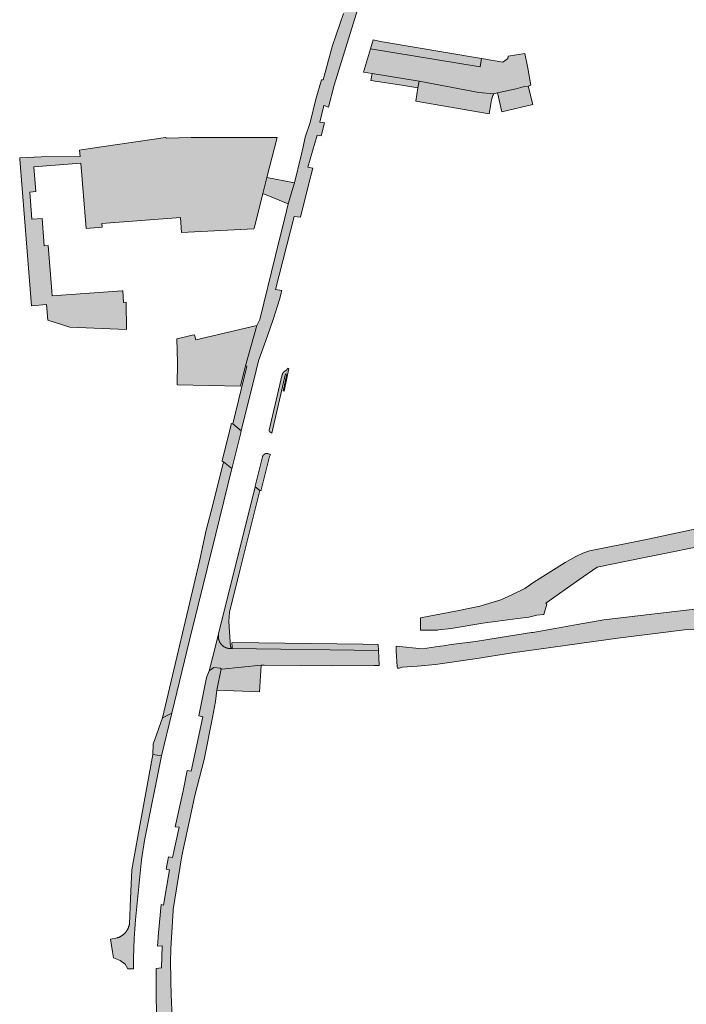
# Model space of a CAD drawing. Extents: x 97094 to 109644, y 463509 to 471969.
# Tile 82 of 256: x 103010 to 103162, y 467413 to 467638. Entities that reach past the tile are written whole.
import ezdxf

# ---------------------------------------------------------------- set-up
doc = ezdxf.new("R2010")
doc.units = 0
doc.layers.add('109 Onkruidbestrijding elementen', color=6, linetype='Continuous', lineweight=20, true_color=0xff00ff)

msp = doc.modelspace()

# ---------------------------------------------------------------- hatches: boundary and pattern name
at = {"layer": '109 Onkruidbestrijding elementen', "true_color": 0xff00ff}
for points in [[(103078.77, 467611.69), (103079.52, 467614.61), (103078.46, 467614.77), (103079.35, 467618.57), (103080.43, 467618.2), (103081.71, 467623.21), (103088.43, 467644.95), (103091.51, 467653.85), (103094.15, 467662.73), (103091.57, 467663.23), (103091.49, 467662.91), (103089.96, 467659.02), (103085.17, 467645.27), (103084.95, 467644.63), (103083.87, 467639.61), (103081.36, 467632.25), (103079.25, 467624.44), (103078.81, 467624.41), (103077.57, 467620), (103076.26, 467614.74), (103075.15, 467611.32), (103074.62, 467609.14), (103074.09, 467606.9), (103072.65, 467600.94), (103071.25, 467596.16), (103070.06, 467591.32), (103068.59, 467585.33), (103068.35, 467584.33), (103064.77, 467569.74), (103064.07, 467568.32), (103061.48, 467559.14), (103061.79, 467559.06), (103058.56, 467545.89), (103060.53, 467544.29), (103063.89, 467558.07), (103064.48, 467560.3), (103066.5, 467565.99), (103067.8, 467569.71), (103069.23, 467574.29), (103069.78, 467576.36), (103068.37, 467576.58), (103072.57, 467593.26), (103074.05, 467593.07), (103075.9, 467600.47), (103076.88, 467604.29), (103075.73, 467604.47), (103077.84, 467611.83), (103078.77, 467611.69)], [(103119.05, 467621.47), (103123.29, 467622.42), (103124.87, 467622.87), (103126.07, 467623.03), (103126.67, 467623.21), (103125.97, 467627.08), (103125.24, 467630.47), (103121.49, 467629.83), (103121.42, 467629.3), (103120.24, 467628.47), (103115.38, 467629.29), (103115.05, 467627.41), (103090.04, 467631.55), (103088.43, 467626.23), (103090.42, 467625.9), (103101.11, 467624.12), (103114.79, 467621.57), (103118.22, 467621.28), (103119.05, 467621.47)], [(103115.38, 467629.29), (103092.33, 467633.17), (103090.65, 467633.55), (103090.04, 467631.55), (103115.05, 467627.41), (103115.38, 467629.29)], [(103090.42, 467625.9), (103090.12, 467624.32), (103097.19, 467623.19), (103100.86, 467622.58), (103101.11, 467624.12), (103090.42, 467625.9)], [(103101.11, 467624.12), (103100.86, 467622.58), (103100.38, 467619.56), (103117.15, 467616.71), (103117.63, 467619.9), (103117.97, 467620.86), (103118.22, 467621.28), (103114.79, 467621.57), (103101.11, 467624.12)], [(103126.07, 467623.03), (103124.87, 467622.87), (103123.29, 467622.42), (103119.05, 467621.47), (103120, 467617.16), (103127.08, 467618.78), (103126.07, 467623.03)], [(103046.9, 467589.55), (103063.41, 467590.41), (103063.51, 467590.8), (103065.47, 467598.5), (103066.39, 467602.13), (103068.71, 467611.25), (103050.93, 467611.29), (103049.07, 467611.26), (103043.46, 467611.16), (103043.24, 467611.24), (103025.99, 467608.73), (103023.57, 467608.38), (103023.74, 467606.97), (103014.81, 467606.84), (103009.93, 467606.65), (103009.95, 467606.32), (103009.94, 467606.31), (103012.59, 467572.87), (103016.03, 467573.13), (103016.37, 467569.55), (103021.35, 467567.95), (103034.33, 467567.43), (103034.21, 467573.7), (103033.65, 467573.62), (103033.49, 467576.25), (103033.33, 467576.24), (103017.36, 467575.15), (103017.24, 467576.2), (103016.42, 467586.64), (103015.53, 467586.57), (103015.04, 467592.8), (103012.7, 467592.62), (103012.21, 467598.82), (103013.58, 467598.92), (103013.13, 467604.59), (103023.9, 467605.44), (103025.08, 467590.52), (103028.75, 467590.81), (103028.69, 467591.62), (103046.62, 467593.04), (103046.9, 467589.55)], [(103071.25, 467596.16), (103072.65, 467600.94), (103066.39, 467602.13), (103065.47, 467598.5), (103071.25, 467596.16)], [(103309.27, 467584.97), (103310.77, 467587.23), (103311.47, 467588.48), (103311.93, 467589.3), (103315.12, 467594.94), (103311.85, 467596.82), (103308.89, 467590.84), (103305.9, 467585.76), (103305.36, 467584.83), (103304.54, 467583.62), (103302.6, 467580.77), (103300.35, 467577.46), (103295.68, 467570.66), (103291.58, 467565.58), (103287.71, 467561.61), (103287.65, 467561.55), (103284.51, 467559.14), (103284.26, 467558.94), (103278.94, 467555.2), (103273.33, 467551.8), (103268.82, 467549.59), (103261.86, 467546.3), (103261.41, 467546.13), (103254.18, 467543.45), (103241.44, 467539.5), (103233.85, 467537.22), (103224.08, 467534.58), (103213.18, 467532.27), (103203.38, 467530.22), (103182.15, 467525.71), (103152.71, 467519.4), (103140.01, 467516.87), (103138.49, 467516.37), (103136.88, 467515.62), (103134.49, 467514.21), (103127.32, 467509.72), (103125.26, 467508.29), (103122.31, 467506.83), (103119.78, 467505.69), (103114.97, 467504.26), (103109.8, 467503.2), (103101.43, 467501.62), (103101.43, 467498.81), (103101.48, 467498.79), (103104.35, 467498.77), (103105.03, 467498.76), (103105.35, 467498.8), (103105.67, 467498.84), (103108.45, 467499.19), (103115.72, 467500.42), (103123.69, 467501.44), (103126.15, 467501.78), (103126.48, 467501.85), (103128.01, 467502.23), (103129.6, 467502.35), (103130.31, 467504.76), (103130.03, 467504.95), (103137.59, 467510.25), (103141.82, 467513.2), (103152.57, 467515.39), (103169.3, 467518.76), (103177.99, 467520.61), (103179.94, 467521.03), (103187.64, 467522.64), (103201.76, 467525.66), (103212.41, 467527.97), (103219.37, 467529.41), (103226.21, 467531.02), (103238.88, 467534.52), (103250.2, 467537.69), (103264.37, 467541.7), (103264.17, 467541.99), (103263.49, 467543.11), (103265.96, 467544.38), (103267.72, 467545.25), (103274.74, 467548.72), (103277.75, 467550.48), (103279.11, 467551.27), (103279.36, 467551.46), (103280.6, 467552.33), (103281.4, 467552.89), (103286.49, 467556.46), (103291.68, 467560.93), (103297.48, 467567.52), (103300.7, 467571.95), (103301.79, 467573.59), (103303.62, 467576.41), (103309.27, 467584.97)], [(103060.34, 467554.48), (103061.48, 467559.14), (103064.07, 467568.32), (103050.14, 467565.06), (103049.87, 467566.24), (103049.32, 467566.12), (103047.76, 467565.75), (103045.84, 467565.3), (103045.96, 467559.89), (103045.87, 467554.81), (103060.34, 467554.48)], [(103067.48, 467543.78), (103070.65, 467557.32), (103070.96, 467557.24), (103070.07, 467553.44), (103070.32, 467553.39), (103071.41, 467558.53), (103071.05, 467558.62), (103071.01, 467558.46), (103071.01, 467558.45), (103071.01, 467558.44), (103071, 467558.43), (103071, 467558.42), (103071, 467558.41), (103070.99, 467558.4), (103070.99, 467558.39), (103070.99, 467558.38), (103070.98, 467558.37), (103070.98, 467558.36), (103070.97, 467558.35), (103070.97, 467558.34), (103070.97, 467558.33), (103070.96, 467558.32), (103070.96, 467558.31), (103070.95, 467558.3), (103070.95, 467558.29), (103070.94, 467558.28), (103070.93, 467558.27), (103070.93, 467558.26), (103070.92, 467558.26), (103070.92, 467558.25), (103070.91, 467558.24), (103070.91, 467558.23), (103070.9, 467558.22), (103070.89, 467558.21), (103070.89, 467558.2), (103070.88, 467558.19), (103070.87, 467558.19), (103070.86, 467558.18), (103070.86, 467558.17), (103070.85, 467558.16), (103070.84, 467558.16), (103070.83, 467558.15), (103070.83, 467558.14), (103070.82, 467558.13), (103070.81, 467558.13), (103070.8, 467558.12), (103070.79, 467558.11), (103070.79, 467558.11), (103070.78, 467558.1), (103070.77, 467558.09), (103070.76, 467558.09), (103070.75, 467558.08), (103070.74, 467558.07), (103070.73, 467558.07), (103070.33, 467557.82), (103070.32, 467557.81), (103070.3, 467557.8), (103070.29, 467557.79), (103070.27, 467557.78), (103070.26, 467557.77), (103070.25, 467557.75), (103070.23, 467557.74), (103070.22, 467557.73), (103070.21, 467557.72), (103070.19, 467557.7), (103070.18, 467557.69), (103070.17, 467557.68), (103070.16, 467557.66), (103070.15, 467557.65), (103070.13, 467557.64), (103070.12, 467557.62), (103070.11, 467557.61), (103070.1, 467557.59), (103070.09, 467557.58), (103070.08, 467557.57), (103070.07, 467557.55), (103070.06, 467557.54), (103070.05, 467557.52), (103070.04, 467557.5), (103070.03, 467557.49), (103070.02, 467557.47), (103070.01, 467557.46), (103070, 467557.44), (103070, 467557.43), (103069.99, 467557.41), (103069.98, 467557.39), (103069.97, 467557.38), (103069.97, 467557.36), (103069.96, 467557.34), (103069.95, 467557.33), (103069.95, 467557.31), (103069.94, 467557.29), (103069.94, 467557.28), (103069.93, 467557.26), (103069.92, 467557.24), (103069.92, 467557.22), (103069.92, 467557.21), (103069.91, 467557.19), (103069.91, 467557.17), (103069.9, 467557.15), (103066.89, 467544.49), (103066.89, 467544.48), (103066.89, 467544.48), (103066.89, 467544.47), (103066.89, 467544.46), (103066.89, 467544.46), (103066.89, 467544.45), (103066.89, 467544.44), (103066.89, 467544.43), (103066.89, 467544.43), (103066.89, 467544.42), (103066.89, 467544.41), (103066.89, 467544.41), (103066.89, 467544.4), (103066.89, 467544.39), (103066.89, 467544.39), (103066.89, 467544.38), (103066.89, 467544.37), (103066.89, 467544.37), (103066.9, 467544.36), (103066.9, 467544.35), (103066.9, 467544.35), (103066.9, 467544.34), (103066.9, 467544.33), (103066.9, 467544.32), (103066.9, 467544.32), (103066.91, 467544.31), (103066.91, 467544.3), (103066.91, 467544.3), (103066.91, 467544.29), (103066.92, 467544.29), (103066.92, 467544.28), (103066.92, 467544.27), (103066.92, 467544.27), (103066.93, 467544.26), (103066.93, 467544.25), (103066.93, 467544.25), (103066.94, 467544.24), (103066.94, 467544.23), (103066.94, 467544.23), (103066.95, 467544.22), (103066.95, 467544.22), (103066.95, 467544.21), (103066.96, 467544.2), (103066.96, 467544.2), (103066.96, 467544.19), (103066.97, 467544.19), (103066.97, 467544.18), (103066.98, 467544.18), (103066.98, 467544.17), (103066.98, 467544.17), (103066.99, 467544.16), (103066.99, 467544.16), (103067, 467544.15), (103067, 467544.15), (103067.01, 467544.14), (103067.01, 467544.14), (103067.02, 467544.13), (103067.02, 467544.13), (103067.03, 467544.12), (103067.03, 467544.12), (103067.04, 467544.11), (103067.04, 467544.11), (103067.05, 467544.1), (103067.06, 467544.1), (103067.06, 467544.09), (103067.07, 467544.09), (103067.07, 467544.09), (103067.48, 467543.78)], [(103060.53, 467544.29), (103058.56, 467545.89), (103058.25, 467545.97), (103058.18, 467545.67), (103056.18, 467537.5), (103056.14, 467537.31), (103056.45, 467537.24), (103058.4, 467535.7), (103058.46, 467535.94), (103059.82, 467541.39), (103060.42, 467543.82), (103060.44, 467543.94), (103060.53, 467544.29)], [(103054.02, 467527.38), (103052.5, 467521.63), (103050.97, 467514.56), (103042.54, 467478.79), (103044.65, 467479.83), (103048.73, 467496.47), (103054.69, 467520.81), (103058.4, 467535.7), (103056.45, 467537.24), (103054.02, 467527.38)], [(103067.01, 467538.61), (103067.21, 467538.87), (103066.77, 467539.02), (103066.75, 467539.03), (103066.74, 467539.03), (103066.72, 467539.04), (103066.71, 467539.05), (103066.69, 467539.05), (103066.67, 467539.06), (103066.66, 467539.06), (103066.64, 467539.07), (103066.63, 467539.08), (103066.61, 467539.08), (103066.59, 467539.08), (103066.58, 467539.09), (103066.56, 467539.09), (103066.55, 467539.1), (103066.53, 467539.1), (103066.51, 467539.1), (103066.5, 467539.11), (103066.48, 467539.11), (103066.46, 467539.11), (103066.45, 467539.11), (103066.43, 467539.12), (103066.41, 467539.12), (103066.39, 467539.12), (103066.38, 467539.12), (103066.36, 467539.12), (103066.34, 467539.12), (103066.33, 467539.12), (103066.31, 467539.12), (103066.29, 467539.12), (103066.28, 467539.12), (103066.26, 467539.12), (103066.24, 467539.12), (103066.23, 467539.12), (103066.21, 467539.11), (103066.19, 467539.11), (103066.18, 467539.11), (103066.16, 467539.11), (103066.14, 467539.1), (103066.13, 467539.1), (103066.11, 467539.1), (103066.09, 467539.09), (103066.08, 467539.09), (103066.06, 467539.09), (103066.04, 467539.08), (103066.03, 467539.08), (103066.01, 467539.07), (103066, 467539.07), (103065.98, 467539.06), (103065.96, 467539.05), (103065.95, 467539.05), (103065.93, 467539.04), (103065.92, 467539.03), (103065.9, 467539.03), (103065.89, 467539.02), (103065.87, 467539.01), (103065.86, 467539.01), (103065.84, 467539), (103065.83, 467538.99), (103065.81, 467538.98), (103065.8, 467538.97), (103065.79, 467538.96), (103065.77, 467538.95), (103065.76, 467538.94), (103065.74, 467538.94), (103065.73, 467538.93), (103065.72, 467538.92), (103065.7, 467538.91), (103065.69, 467538.89), (103065.68, 467538.88), (103065.66, 467538.87), (103065.65, 467538.86), (103065.64, 467538.85), (103065.63, 467538.84), (103065.62, 467538.83), (103065.6, 467538.82), (103065.59, 467538.8), (103065.58, 467538.79), (103065.57, 467538.78), (103065.56, 467538.77), (103065.55, 467538.75), (103065.54, 467538.74), (103065.53, 467538.73), (103065.52, 467538.71), (103065.51, 467538.7), (103065.5, 467538.69), (103065.49, 467538.67), (103065.48, 467538.66), (103065.47, 467538.64), (103065.46, 467538.63), (103065.45, 467538.61), (103065.44, 467538.6), (103065.44, 467538.59), (103065.43, 467538.57), (103065.42, 467538.56), (103065.41, 467538.54), (103065.41, 467538.52), (103065.4, 467538.51), (103065.39, 467538.49), (103065.39, 467538.48), (103065.38, 467538.46), (103065.38, 467538.45), (103065.37, 467538.43), (103065.37, 467538.42), (103065.36, 467538.4), (103065.36, 467538.38), (103065.35, 467538.37), (103065.35, 467538.35), (103065.34, 467538.33), (103063.7, 467531.7), (103063.67, 467531.55), (103064.74, 467530.71), (103065.05, 467530.64), (103065.1, 467530.85), (103066.97, 467538.43), (103067.01, 467538.61)], [(103058.41, 467494.62), (103058.41, 467494.88), (103058.09, 467494.89), (103057.68, 467500.74), (103057.82, 467502.87), (103060.27, 467512.74), (103064.74, 467530.71), (103063.67, 467531.55), (103055.35, 467497.93), (103055.34, 467497.89), (103055.34, 467497.84), (103055.33, 467497.8), (103055.32, 467497.75), (103055.31, 467497.71), (103055.31, 467497.66), (103055.3, 467497.62), (103055.3, 467497.57), (103055.3, 467497.52), (103055.29, 467497.48), (103055.29, 467497.43), (103055.29, 467497.39), (103055.29, 467497.34), (103055.29, 467497.3), (103055.29, 467497.25), (103055.29, 467497.21), (103055.3, 467497.16), (103055.3, 467497.12), (103055.3, 467497.07), (103055.31, 467497.03), (103055.31, 467496.98), (103055.32, 467496.93), (103055.33, 467496.89), (103055.33, 467496.84), (103055.34, 467496.8), (103055.35, 467496.76), (103055.36, 467496.71), (103055.37, 467496.67), (103055.38, 467496.62), (103055.4, 467496.58), (103055.41, 467496.54), (103055.42, 467496.49), (103055.44, 467496.45), (103055.45, 467496.41), (103055.47, 467496.36), (103055.48, 467496.32), (103055.5, 467496.28), (103055.52, 467496.24), (103055.54, 467496.2), (103055.56, 467496.15), (103055.58, 467496.11), (103055.6, 467496.07), (103055.62, 467496.03), (103055.64, 467495.99), (103055.66, 467495.95), (103055.69, 467495.91), (103055.71, 467495.88), (103055.74, 467495.84), (103055.76, 467495.8), (103055.79, 467495.76), (103055.81, 467495.72), (103055.84, 467495.69), (103055.87, 467495.65), (103055.9, 467495.62), (103055.93, 467495.58), (103055.96, 467495.55), (103055.99, 467495.51), (103056.02, 467495.48), (103056.05, 467495.45), (103056.08, 467495.41), (103056.11, 467495.38), (103056.14, 467495.35), (103056.18, 467495.32), (103056.21, 467495.29), (103056.25, 467495.26), (103056.28, 467495.23), (103056.32, 467495.2), (103056.35, 467495.17), (103056.39, 467495.14), (103056.42, 467495.12), (103056.46, 467495.09), (103056.5, 467495.06), (103056.54, 467495.04), (103056.58, 467495.02), (103056.61, 467494.99), (103056.65, 467494.97), (103056.69, 467494.95), (103056.73, 467494.92), (103056.77, 467494.9), (103056.81, 467494.88), (103056.85, 467494.86), (103056.9, 467494.84), (103056.94, 467494.82), (103056.98, 467494.81), (103057.02, 467494.79), (103057.06, 467494.77), (103057.11, 467494.76), (103057.15, 467494.74), (103057.19, 467494.73), (103057.24, 467494.71), (103057.28, 467494.7), (103057.32, 467494.69), (103057.37, 467494.68), (103057.41, 467494.67), (103057.46, 467494.66), (103057.5, 467494.65), (103057.55, 467494.64), (103057.59, 467494.63), (103057.64, 467494.63), (103057.68, 467494.62), (103057.73, 467494.61), (103057.77, 467494.61), (103057.82, 467494.61), (103057.86, 467494.6), (103057.91, 467494.6), (103057.95, 467494.6), (103058, 467494.6), (103058.04, 467494.6), (103058.09, 467494.6), (103058.14, 467494.6), (103058.18, 467494.6), (103058.23, 467494.6), (103058.27, 467494.61), (103058.32, 467494.61), (103058.36, 467494.62), (103058.41, 467494.62)], [(103182.61, 467470.63), (103183.31, 467468.44), (103183.32, 467468.23), (103186.32, 467468.35), (103185.96, 467473.85), (103184.15, 467490.83), (103184.02, 467492.06), (103183.62, 467494.83), (103182.74, 467500.96), (103175.87, 467504.87), (103166.09, 467503.79), (103152.95, 467502.3), (103143.3, 467501.11), (103137.26, 467500.09), (103132.22, 467499.17), (103127.12, 467498.28), (103126.79, 467498.22), (103121.55, 467497.39), (103116.79, 467496.65), (103113.99, 467496.22), (103108.43, 467495.49), (103106.69, 467495.24), (103106.04, 467495.14), (103105.69, 467495.09), (103104.85, 467494.97), (103101.92, 467494.54), (103095.86, 467495.13), (103095.92, 467494.01), (103096.13, 467490.53), (103096.21, 467490.12), (103096.57, 467490.08), (103097.28, 467490.32), (103100.79, 467490.6), (103104.84, 467490.93), (103113.88, 467492.26), (103122.43, 467493.62), (103146.5, 467496.98), (103161.74, 467498.89), (103166.36, 467499.03), (103169.73, 467499.55), (103173.8, 467499.75), (103176.68, 467498.9), (103179.55, 467495.48), (103180.27, 467491.17), (103181.41, 467479.66), (103181.47, 467479.67), (103182.61, 467470.63)], [(103091.89, 467494.11), (103058.41, 467494.62), (103058.36, 467494.62), (103058.32, 467494.61), (103058.27, 467494.61), (103058.23, 467494.6), (103058.18, 467494.6), (103058.14, 467494.6), (103058.09, 467494.6), (103058.04, 467494.6), (103058, 467494.6), (103057.95, 467494.6), (103057.91, 467494.6), (103057.86, 467494.6), (103057.82, 467494.61), (103057.77, 467494.61), (103057.73, 467494.61), (103057.68, 467494.62), (103057.64, 467494.63), (103057.59, 467494.63), (103057.55, 467494.64), (103057.5, 467494.65), (103057.46, 467494.66), (103057.41, 467494.67), (103057.37, 467494.68), (103057.32, 467494.69), (103057.28, 467494.7), (103057.24, 467494.71), (103057.19, 467494.73), (103057.15, 467494.74), (103057.11, 467494.76), (103057.06, 467494.77), (103057.02, 467494.79), (103056.98, 467494.81), (103056.94, 467494.82), (103056.9, 467494.84), (103056.85, 467494.86), (103056.81, 467494.88), (103056.77, 467494.9), (103056.73, 467494.92), (103056.69, 467494.95), (103056.65, 467494.97), (103056.61, 467494.99), (103056.58, 467495.02), (103056.54, 467495.04), (103056.5, 467495.06), (103056.46, 467495.09), (103056.42, 467495.12), (103056.39, 467495.14), (103056.35, 467495.17), (103056.32, 467495.2), (103056.28, 467495.23), (103056.25, 467495.26), (103056.21, 467495.29), (103056.18, 467495.32), (103056.14, 467495.35), (103056.11, 467495.38), (103056.08, 467495.41), (103056.05, 467495.45), (103056.02, 467495.48), (103055.99, 467495.51), (103055.96, 467495.55), (103055.93, 467495.58), (103055.9, 467495.62), (103055.87, 467495.65), (103055.84, 467495.69), (103055.81, 467495.72), (103055.79, 467495.76), (103055.76, 467495.8), (103055.74, 467495.84), (103055.71, 467495.88), (103055.69, 467495.91), (103055.66, 467495.95), (103055.64, 467495.99), (103055.62, 467496.03), (103055.6, 467496.07), (103055.58, 467496.11), (103055.56, 467496.15), (103055.54, 467496.2), (103055.52, 467496.24), (103055.5, 467496.28), (103055.48, 467496.32), (103055.47, 467496.36), (103055.45, 467496.41), (103055.44, 467496.45), (103055.42, 467496.49), (103055.41, 467496.54), (103055.4, 467496.58), (103055.38, 467496.62), (103055.37, 467496.67), (103055.36, 467496.71), (103055.35, 467496.76), (103055.34, 467496.8), (103055.33, 467496.84), (103055.33, 467496.89), (103055.32, 467496.93), (103055.31, 467496.98), (103055.31, 467497.03), (103055.3, 467497.07), (103055.3, 467497.12), (103055.3, 467497.16), (103055.29, 467497.21), (103055.29, 467497.25), (103055.29, 467497.3), (103055.29, 467497.34), (103055.29, 467497.39), (103055.29, 467497.43), (103055.29, 467497.48), (103055.3, 467497.52), (103055.3, 467497.57), (103055.3, 467497.62), (103055.31, 467497.66), (103055.31, 467497.71), (103055.32, 467497.75), (103055.33, 467497.8), (103055.34, 467497.84), (103055.34, 467497.89), (103055.35, 467497.93), (103054.71, 467495.45), (103053.16, 467489.5), (103054.24, 467490.27), (103055.68, 467490.1), (103055.96, 467489.98), (103056.12, 467489.92), (103065.07, 467490.76), (103065.56, 467490.77), (103065.72, 467490.77), (103073.98, 467490.71), (103081.39, 467490.64), (103090.76, 467490.7), (103092.02, 467490.69), (103092, 467490.82), (103092.04, 467490.84), (103091.89, 467494.11)], [(103058.41, 467494.88), (103058.41, 467494.62), (103091.89, 467494.11), (103091.82, 467495.5), (103088.3, 467495.57), (103058.57, 467495.95), (103058.34, 467495.93), (103058.41, 467494.88)], [(103041.93, 467400.89), (103042.24, 467397.57), (103042.65, 467393.92), (103043.92, 467394.22), (103046, 467380.84), (103048.15, 467381.2), (103048.13, 467381.27), (103046.6, 467390.89), (103046.13, 467394.41), (103045.57, 467398.71), (103044.8, 467405.74), (103044.57, 467414.35), (103044.55, 467415.04), (103044.37, 467423.12), (103044.42, 467425.91), (103044.43, 467426.05), (103044.95, 467434.79), (103044.96, 467435.01), (103046.98, 467447.29), (103049.16, 467457.46), (103049.69, 467459.94), (103049.92, 467461.02), (103052.07, 467469.23), (103053.98, 467478.88), (103054.63, 467482.47), (103054.95, 467485.11), (103055.96, 467489.98), (103055.68, 467490.1), (103054.24, 467490.27), (103053.16, 467489.5), (103052.62, 467488), (103050.87, 467479.19), (103051.76, 467479.02), (103049.06, 467466.59), (103048.2, 467466.73), (103047.26, 467462.07), (103045.44, 467453.9), (103046.32, 467453.8), (103044.85, 467446.91), (103043.93, 467447.04), (103043.4, 467444.24), (103044.1, 467444.1), (103042.77, 467436.03), (103042.2, 467436.12), (103041.61, 467429.67), (103041.37, 467426.67), (103042.47, 467426.68), (103042.31, 467421.7), (103041.09, 467421.51), (103041.09, 467415.09), (103041.25, 467408.5), (103042.75, 467408.8), (103043.01, 467401.29), (103041.93, 467400.89)], [(103065.07, 467490.76), (103056.12, 467489.92), (103055.96, 467489.98), (103054.95, 467485.11), (103064.7, 467484.72), (103065.07, 467490.76)], [(103044.65, 467479.83), (103042.54, 467478.79), (103040.4, 467472.73), (103040.33, 467470.38), (103042.32, 467470.07), (103044.65, 467479.83)], [(103034.66, 467421.44), (103035.92, 467421.44), (103035.95, 467423.86), (103036.04, 467428.41), (103036.35, 467432.68), (103037.76, 467446.34), (103038.45, 467450.79), (103042.32, 467470.07), (103040.33, 467470.38), (103036.72, 467450.84), (103035.52, 467444.09), (103035.23, 467437.55), (103035.01, 467431.76), (103034.99, 467431.69), (103034.98, 467431.62), (103034.97, 467431.56), (103034.95, 467431.49), (103034.94, 467431.42), (103034.92, 467431.35), (103034.9, 467431.29), (103034.88, 467431.22), (103034.86, 467431.16), (103034.84, 467431.09), (103034.81, 467431.03), (103034.79, 467430.96), (103034.76, 467430.9), (103034.74, 467430.83), (103034.71, 467430.77), (103034.68, 467430.71), (103034.65, 467430.65), (103034.62, 467430.59), (103034.59, 467430.52), (103034.56, 467430.46), (103034.52, 467430.4), (103034.49, 467430.34), (103034.45, 467430.28), (103034.42, 467430.23), (103034.38, 467430.17), (103034.34, 467430.11), (103034.3, 467430.06), (103034.26, 467430), (103034.22, 467429.94), (103034.18, 467429.89), (103034.13, 467429.84), (103034.09, 467429.78), (103034.04, 467429.73), (103034, 467429.68), (103033.95, 467429.63), (103033.9, 467429.58), (103033.86, 467429.53), (103033.81, 467429.48), (103033.76, 467429.43), (103033.71, 467429.39), (103033.65, 467429.34), (103033.6, 467429.3), (103033.55, 467429.25), (103033.49, 467429.21), (103033.44, 467429.17), (103033.39, 467429.13), (103033.33, 467429.09), (103033.27, 467429.05), (103033.22, 467429.01), (103033.16, 467428.97), (103033.1, 467428.94), (103033.04, 467428.9), (103032.98, 467428.87), (103032.92, 467428.83), (103032.86, 467428.8), (103032.8, 467428.77), (103032.74, 467428.74), (103032.67, 467428.71), (103032.61, 467428.68), (103032.55, 467428.65), (103032.48, 467428.63), (103032.42, 467428.6), (103032.36, 467428.58), (103032.29, 467428.55), (103032.23, 467428.53), (103030.64, 467428.26), (103031.13, 467425.37), (103031.37, 467423.98), (103032.84, 467423.34), (103034.01, 467422.5), (103034.66, 467421.44)]]:
    msp.add_hatch(color=6, dxfattribs=at).paths.add_polyline_path(points)

# ---------------------------------------------------------------- linework, layer by layer
at = {"layer": '109 Onkruidbestrijding elementen', "color": 3, "true_color": 0x00ff00}
for points in [[(103083.87, 467639.61), (103081.36, 467632.25), (103079.25, 467624.44), (103078.81, 467624.41), (103077.57, 467620), (103076.26, 467614.74), (103075.15, 467611.32), (103074.62, 467609.14), (103074.09, 467606.9), (103072.65, 467600.94), (103071.25, 467596.16), (103070.06, 467591.32), (103068.59, 467585.33), (103068.35, 467584.33), (103064.77, 467569.74), (103064.07, 467568.32), (103061.48, 467559.14), (103061.79, 467559.06), (103058.56, 467545.89), (103060.53, 467544.29), (103063.89, 467558.07), (103064.48, 467560.3), (103066.5, 467565.99), (103067.8, 467569.71), (103069.23, 467574.29), (103069.78, 467576.36), (103068.37, 467576.58), (103072.57, 467593.26), (103074.05, 467593.07), (103075.9, 467600.47), (103076.88, 467604.29), (103075.73, 467604.47), (103077.84, 467611.83), (103078.77, 467611.69), (103078.77, 467611.69), (103079.52, 467614.61), (103078.46, 467614.77), (103079.35, 467618.57), (103080.43, 467618.2), (103081.71, 467623.21), (103088.43, 467644.95)], [(103182.15, 467525.71), (103152.71, 467519.4), (103140.01, 467516.87), (103138.49, 467516.37), (103136.88, 467515.62), (103134.49, 467514.21), (103127.32, 467509.72), (103125.26, 467508.29), (103122.31, 467506.83), (103119.78, 467505.69), (103114.97, 467504.26), (103109.8, 467503.2), (103101.43, 467501.62), (103101.43, 467498.81), (103101.48, 467498.79), (103104.35, 467498.77), (103105.03, 467498.76), (103105.35, 467498.8), (103105.67, 467498.84), (103108.45, 467499.19), (103115.72, 467500.42), (103123.69, 467501.44), (103126.15, 467501.78), (103126.48, 467501.85), (103128.01, 467502.23), (103129.6, 467502.35), (103130.31, 467504.76), (103130.03, 467504.95), (103137.59, 467510.25), (103141.82, 467513.2), (103152.57, 467515.39), (103169.3, 467518.76)], [(103166.09, 467503.79), (103152.95, 467502.3), (103143.3, 467501.11), (103137.26, 467500.09), (103132.22, 467499.17), (103127.12, 467498.28), (103126.79, 467498.22), (103121.55, 467497.39), (103116.79, 467496.65), (103113.99, 467496.22), (103108.43, 467495.49), (103106.69, 467495.24), (103106.04, 467495.14), (103105.69, 467495.09), (103104.85, 467494.97), (103101.92, 467494.54), (103095.86, 467495.13), (103095.92, 467494.01), (103096.13, 467490.53), (103096.21, 467490.12), (103096.57, 467490.08), (103097.28, 467490.32), (103100.79, 467490.6), (103104.84, 467490.93), (103113.88, 467492.26), (103122.43, 467493.62), (103146.5, 467496.98), (103161.74, 467498.89), (103166.36, 467499.03)], [(103044.8, 467405.74), (103044.57, 467414.35), (103044.55, 467415.04), (103044.37, 467423.12), (103044.42, 467425.91), (103044.43, 467426.05), (103044.95, 467434.79), (103044.96, 467435.01), (103046.98, 467447.29), (103049.16, 467457.46), (103049.69, 467459.94), (103049.92, 467461.02), (103052.07, 467469.23), (103053.98, 467478.88), (103054.63, 467482.47), (103054.95, 467485.11), (103055.96, 467489.98), (103055.68, 467490.1), (103054.24, 467490.27), (103053.16, 467489.5), (103052.62, 467488), (103050.87, 467479.19), (103051.76, 467479.02), (103049.06, 467466.59), (103048.2, 467466.73), (103047.26, 467462.07), (103045.44, 467453.9), (103046.32, 467453.8), (103044.85, 467446.91), (103043.93, 467447.04), (103043.4, 467444.24), (103044.1, 467444.1), (103042.77, 467436.03), (103042.2, 467436.12), (103041.61, 467429.67), (103041.37, 467426.67), (103042.47, 467426.68), (103042.31, 467421.7), (103041.09, 467421.51), (103041.09, 467415.09), (103041.25, 467408.5)]]:
    msp.add_lwpolyline(points, dxfattribs=at)
for points in [[(103119.05, 467621.47), (103123.29, 467622.42), (103124.87, 467622.87), (103126.07, 467623.03), (103126.67, 467623.21), (103125.97, 467627.08), (103125.24, 467630.47), (103121.49, 467629.83), (103121.42, 467629.3), (103120.24, 467628.47), (103115.38, 467629.29), (103115.05, 467627.41), (103090.04, 467631.55), (103088.43, 467626.23), (103090.42, 467625.9), (103101.11, 467624.12), (103114.79, 467621.57), (103118.22, 467621.28), (103119.05, 467621.47)], [(103115.38, 467629.29), (103092.33, 467633.17), (103090.65, 467633.55), (103090.04, 467631.55), (103115.05, 467627.41), (103115.38, 467629.29)], [(103090.42, 467625.9), (103090.12, 467624.32), (103097.19, 467623.19), (103100.86, 467622.58), (103101.11, 467624.12), (103090.42, 467625.9)], [(103101.11, 467624.12), (103100.86, 467622.58), (103100.38, 467619.56), (103117.15, 467616.71), (103117.63, 467619.9), (103117.97, 467620.86), (103118.22, 467621.28), (103114.79, 467621.57), (103101.11, 467624.12)], [(103126.07, 467623.03), (103124.87, 467622.87), (103123.29, 467622.42), (103119.05, 467621.47), (103120, 467617.16), (103127.08, 467618.78), (103126.07, 467623.03)], [(103046.9, 467589.55), (103063.41, 467590.41), (103063.51, 467590.8), (103065.47, 467598.5), (103066.39, 467602.13), (103068.71, 467611.25), (103050.93, 467611.29), (103049.07, 467611.26), (103043.46, 467611.16), (103043.24, 467611.24), (103025.99, 467608.73), (103023.57, 467608.38), (103023.74, 467606.97), (103014.81, 467606.84), (103009.93, 467606.65), (103009.95, 467606.32), (103009.94, 467606.31), (103012.59, 467572.87), (103016.03, 467573.13), (103016.37, 467569.55), (103021.35, 467567.95), (103034.33, 467567.43), (103034.21, 467573.7), (103033.65, 467573.62), (103033.49, 467576.25), (103033.33, 467576.24), (103017.36, 467575.15), (103017.24, 467576.2), (103016.42, 467586.64), (103015.53, 467586.57), (103015.04, 467592.8), (103012.7, 467592.62), (103012.21, 467598.82), (103013.58, 467598.92), (103013.13, 467604.59), (103023.9, 467605.44), (103025.08, 467590.52), (103028.75, 467590.81), (103028.69, 467591.62), (103046.62, 467593.04), (103046.9, 467589.55)], [(103071.25, 467596.16), (103072.65, 467600.94), (103066.39, 467602.13), (103065.47, 467598.5), (103071.25, 467596.16)], [(103060.34, 467554.48), (103061.48, 467559.14), (103064.07, 467568.32), (103050.14, 467565.06), (103049.87, 467566.24), (103049.32, 467566.12), (103047.76, 467565.75), (103045.84, 467565.3), (103045.96, 467559.89), (103045.87, 467554.81), (103060.34, 467554.48)], [(103067.48, 467543.78), (103070.65, 467557.32), (103070.96, 467557.24), (103070.07, 467553.44), (103070.32, 467553.39), (103071.41, 467558.53), (103071.05, 467558.62), (103071.01, 467558.46), (103071.01, 467558.45), (103071.01, 467558.44), (103071, 467558.43), (103071, 467558.42), (103071, 467558.41), (103070.99, 467558.4), (103070.99, 467558.39), (103070.99, 467558.38), (103070.98, 467558.37), (103070.98, 467558.36), (103070.97, 467558.35), (103070.97, 467558.34), (103070.97, 467558.33), (103070.96, 467558.32), (103070.96, 467558.31), (103070.95, 467558.3), (103070.95, 467558.29), (103070.94, 467558.28), (103070.93, 467558.27), (103070.93, 467558.26), (103070.92, 467558.26), (103070.92, 467558.25), (103070.91, 467558.24), (103070.91, 467558.23), (103070.9, 467558.22), (103070.89, 467558.21), (103070.89, 467558.2), (103070.88, 467558.19), (103070.87, 467558.19), (103070.86, 467558.18), (103070.86, 467558.17), (103070.85, 467558.16), (103070.84, 467558.16), (103070.83, 467558.15), (103070.83, 467558.14), (103070.82, 467558.13), (103070.81, 467558.13), (103070.8, 467558.12), (103070.79, 467558.11), (103070.79, 467558.11), (103070.78, 467558.1), (103070.77, 467558.09), (103070.76, 467558.09), (103070.75, 467558.08), (103070.74, 467558.07), (103070.73, 467558.07), (103070.33, 467557.82), (103070.32, 467557.81), (103070.3, 467557.8), (103070.29, 467557.79), (103070.27, 467557.78), (103070.26, 467557.77), (103070.25, 467557.75), (103070.23, 467557.74), (103070.22, 467557.73), (103070.21, 467557.72), (103070.19, 467557.7), (103070.18, 467557.69), (103070.17, 467557.68), (103070.16, 467557.66), (103070.15, 467557.65), (103070.13, 467557.64), (103070.12, 467557.62), (103070.11, 467557.61), (103070.1, 467557.59), (103070.09, 467557.58), (103070.08, 467557.57), (103070.07, 467557.55), (103070.06, 467557.54), (103070.05, 467557.52), (103070.04, 467557.5), (103070.03, 467557.49), (103070.02, 467557.47), (103070.01, 467557.46), (103070, 467557.44), (103070, 467557.43), (103069.99, 467557.41), (103069.98, 467557.39), (103069.97, 467557.38), (103069.97, 467557.36), (103069.96, 467557.34), (103069.95, 467557.33), (103069.95, 467557.31), (103069.94, 467557.29), (103069.94, 467557.28), (103069.93, 467557.26), (103069.92, 467557.24), (103069.92, 467557.22), (103069.92, 467557.21), (103069.91, 467557.19), (103069.91, 467557.17), (103069.9, 467557.15), (103066.89, 467544.49), (103066.89, 467544.48), (103066.89, 467544.48), (103066.89, 467544.47), (103066.89, 467544.46), (103066.89, 467544.46), (103066.89, 467544.45), (103066.89, 467544.44), (103066.89, 467544.43), (103066.89, 467544.43), (103066.89, 467544.42), (103066.89, 467544.41), (103066.89, 467544.41), (103066.89, 467544.4), (103066.89, 467544.39), (103066.89, 467544.39), (103066.89, 467544.38), (103066.89, 467544.37), (103066.89, 467544.37), (103066.9, 467544.36), (103066.9, 467544.35), (103066.9, 467544.35), (103066.9, 467544.34), (103066.9, 467544.33), (103066.9, 467544.32), (103066.9, 467544.32), (103066.91, 467544.31), (103066.91, 467544.3), (103066.91, 467544.3), (103066.91, 467544.29), (103066.92, 467544.29), (103066.92, 467544.28), (103066.92, 467544.27), (103066.92, 467544.27), (103066.93, 467544.26), (103066.93, 467544.25), (103066.93, 467544.25), (103066.94, 467544.24), (103066.94, 467544.23), (103066.94, 467544.23), (103066.95, 467544.22), (103066.95, 467544.22), (103066.95, 467544.21), (103066.96, 467544.2), (103066.96, 467544.2), (103066.96, 467544.19), (103066.97, 467544.19), (103066.97, 467544.18), (103066.98, 467544.18), (103066.98, 467544.17), (103066.98, 467544.17), (103066.99, 467544.16), (103066.99, 467544.16), (103067, 467544.15), (103067, 467544.15), (103067.01, 467544.14), (103067.01, 467544.14), (103067.02, 467544.13), (103067.02, 467544.13), (103067.03, 467544.12), (103067.03, 467544.12), (103067.04, 467544.11), (103067.04, 467544.11), (103067.05, 467544.1), (103067.06, 467544.1), (103067.06, 467544.09), (103067.07, 467544.09), (103067.07, 467544.09), (103067.48, 467543.78)], [(103060.53, 467544.29), (103058.56, 467545.89), (103058.25, 467545.97), (103058.18, 467545.67), (103056.18, 467537.5), (103056.14, 467537.31), (103056.45, 467537.24), (103058.4, 467535.7), (103058.46, 467535.94), (103059.82, 467541.39), (103060.42, 467543.82), (103060.44, 467543.94), (103060.53, 467544.29)], [(103054.02, 467527.38), (103052.5, 467521.63), (103050.97, 467514.56), (103042.54, 467478.79), (103044.65, 467479.83), (103048.73, 467496.47), (103054.69, 467520.81), (103058.4, 467535.7), (103056.45, 467537.24), (103054.02, 467527.38)], [(103067.01, 467538.61), (103067.21, 467538.87), (103066.77, 467539.02), (103066.75, 467539.03), (103066.74, 467539.03), (103066.72, 467539.04), (103066.71, 467539.05), (103066.69, 467539.05), (103066.67, 467539.06), (103066.66, 467539.06), (103066.64, 467539.07), (103066.63, 467539.08), (103066.61, 467539.08), (103066.59, 467539.08), (103066.58, 467539.09), (103066.56, 467539.09), (103066.55, 467539.1), (103066.53, 467539.1), (103066.51, 467539.1), (103066.5, 467539.11), (103066.48, 467539.11), (103066.46, 467539.11), (103066.45, 467539.11), (103066.43, 467539.12), (103066.41, 467539.12), (103066.39, 467539.12), (103066.38, 467539.12), (103066.36, 467539.12), (103066.34, 467539.12), (103066.33, 467539.12), (103066.31, 467539.12), (103066.29, 467539.12), (103066.28, 467539.12), (103066.26, 467539.12), (103066.24, 467539.12), (103066.23, 467539.12), (103066.21, 467539.11), (103066.19, 467539.11), (103066.18, 467539.11), (103066.16, 467539.11), (103066.14, 467539.1), (103066.13, 467539.1), (103066.11, 467539.1), (103066.09, 467539.09), (103066.08, 467539.09), (103066.06, 467539.09), (103066.04, 467539.08), (103066.03, 467539.08), (103066.01, 467539.07), (103066, 467539.07), (103065.98, 467539.06), (103065.96, 467539.05), (103065.95, 467539.05), (103065.93, 467539.04), (103065.92, 467539.03), (103065.9, 467539.03), (103065.89, 467539.02), (103065.87, 467539.01), (103065.86, 467539.01), (103065.84, 467539), (103065.83, 467538.99), (103065.81, 467538.98), (103065.8, 467538.97), (103065.79, 467538.96), (103065.77, 467538.95), (103065.76, 467538.94), (103065.74, 467538.94), (103065.73, 467538.93), (103065.72, 467538.92), (103065.7, 467538.91), (103065.69, 467538.89), (103065.68, 467538.88), (103065.66, 467538.87), (103065.65, 467538.86), (103065.64, 467538.85), (103065.63, 467538.84), (103065.62, 467538.83), (103065.6, 467538.82), (103065.59, 467538.8), (103065.58, 467538.79), (103065.57, 467538.78), (103065.56, 467538.77), (103065.55, 467538.75), (103065.54, 467538.74), (103065.53, 467538.73), (103065.52, 467538.71), (103065.51, 467538.7), (103065.5, 467538.69), (103065.49, 467538.67), (103065.48, 467538.66), (103065.47, 467538.64), (103065.46, 467538.63), (103065.45, 467538.61), (103065.44, 467538.6), (103065.44, 467538.59), (103065.43, 467538.57), (103065.42, 467538.56), (103065.41, 467538.54), (103065.41, 467538.52), (103065.4, 467538.51), (103065.39, 467538.49), (103065.39, 467538.48), (103065.38, 467538.46), (103065.38, 467538.45), (103065.37, 467538.43), (103065.37, 467538.42), (103065.36, 467538.4), (103065.36, 467538.38), (103065.35, 467538.37), (103065.35, 467538.35), (103065.34, 467538.33), (103063.7, 467531.7), (103063.67, 467531.55), (103064.74, 467530.71), (103065.05, 467530.64), (103065.1, 467530.85), (103066.97, 467538.43), (103067.01, 467538.61)], [(103058.41, 467494.62), (103058.41, 467494.88), (103058.09, 467494.89), (103057.68, 467500.74), (103057.82, 467502.87), (103060.27, 467512.74), (103064.74, 467530.71), (103063.67, 467531.55), (103055.35, 467497.93), (103055.34, 467497.89), (103055.34, 467497.84), (103055.33, 467497.8), (103055.32, 467497.75), (103055.31, 467497.71), (103055.31, 467497.66), (103055.3, 467497.62), (103055.3, 467497.57), (103055.3, 467497.52), (103055.29, 467497.48), (103055.29, 467497.43), (103055.29, 467497.39), (103055.29, 467497.34), (103055.29, 467497.3), (103055.29, 467497.25), (103055.29, 467497.21), (103055.3, 467497.16), (103055.3, 467497.12), (103055.3, 467497.07), (103055.31, 467497.03), (103055.31, 467496.98), (103055.32, 467496.93), (103055.33, 467496.89), (103055.33, 467496.84), (103055.34, 467496.8), (103055.35, 467496.76), (103055.36, 467496.71), (103055.37, 467496.67), (103055.38, 467496.62), (103055.4, 467496.58), (103055.41, 467496.54), (103055.42, 467496.49), (103055.44, 467496.45), (103055.45, 467496.41), (103055.47, 467496.36), (103055.48, 467496.32), (103055.5, 467496.28), (103055.52, 467496.24), (103055.54, 467496.2), (103055.56, 467496.15), (103055.58, 467496.11), (103055.6, 467496.07), (103055.62, 467496.03), (103055.64, 467495.99), (103055.66, 467495.95), (103055.69, 467495.91), (103055.71, 467495.88), (103055.74, 467495.84), (103055.76, 467495.8), (103055.79, 467495.76), (103055.81, 467495.72), (103055.84, 467495.69), (103055.87, 467495.65), (103055.9, 467495.62), (103055.93, 467495.58), (103055.96, 467495.55), (103055.99, 467495.51), (103056.02, 467495.48), (103056.05, 467495.45), (103056.08, 467495.41), (103056.11, 467495.38), (103056.14, 467495.35), (103056.18, 467495.32), (103056.21, 467495.29), (103056.25, 467495.26), (103056.28, 467495.23), (103056.32, 467495.2), (103056.35, 467495.17), (103056.39, 467495.14), (103056.42, 467495.12), (103056.46, 467495.09), (103056.5, 467495.06), (103056.54, 467495.04), (103056.58, 467495.02), (103056.61, 467494.99), (103056.65, 467494.97), (103056.69, 467494.95), (103056.73, 467494.92), (103056.77, 467494.9), (103056.81, 467494.88), (103056.85, 467494.86), (103056.9, 467494.84), (103056.94, 467494.82), (103056.98, 467494.81), (103057.02, 467494.79), (103057.06, 467494.77), (103057.11, 467494.76), (103057.15, 467494.74), (103057.19, 467494.73), (103057.24, 467494.71), (103057.28, 467494.7), (103057.32, 467494.69), (103057.37, 467494.68), (103057.41, 467494.67), (103057.46, 467494.66), (103057.5, 467494.65), (103057.55, 467494.64), (103057.59, 467494.63), (103057.64, 467494.63), (103057.68, 467494.62), (103057.73, 467494.61), (103057.77, 467494.61), (103057.82, 467494.61), (103057.86, 467494.6), (103057.91, 467494.6), (103057.95, 467494.6), (103058, 467494.6), (103058.04, 467494.6), (103058.09, 467494.6), (103058.14, 467494.6), (103058.18, 467494.6), (103058.23, 467494.6), (103058.27, 467494.61), (103058.32, 467494.61), (103058.36, 467494.62), (103058.41, 467494.62)], [(103091.89, 467494.11), (103058.41, 467494.62), (103058.36, 467494.62), (103058.32, 467494.61), (103058.27, 467494.61), (103058.23, 467494.6), (103058.18, 467494.6), (103058.14, 467494.6), (103058.09, 467494.6), (103058.04, 467494.6), (103058, 467494.6), (103057.95, 467494.6), (103057.91, 467494.6), (103057.86, 467494.6), (103057.82, 467494.61), (103057.77, 467494.61), (103057.73, 467494.61), (103057.68, 467494.62), (103057.64, 467494.63), (103057.59, 467494.63), (103057.55, 467494.64), (103057.5, 467494.65), (103057.46, 467494.66), (103057.41, 467494.67), (103057.37, 467494.68), (103057.32, 467494.69), (103057.28, 467494.7), (103057.24, 467494.71), (103057.19, 467494.73), (103057.15, 467494.74), (103057.11, 467494.76), (103057.06, 467494.77), (103057.02, 467494.79), (103056.98, 467494.81), (103056.94, 467494.82), (103056.9, 467494.84), (103056.85, 467494.86), (103056.81, 467494.88), (103056.77, 467494.9), (103056.73, 467494.92), (103056.69, 467494.95), (103056.65, 467494.97), (103056.61, 467494.99), (103056.58, 467495.02), (103056.54, 467495.04), (103056.5, 467495.06), (103056.46, 467495.09), (103056.42, 467495.12), (103056.39, 467495.14), (103056.35, 467495.17), (103056.32, 467495.2), (103056.28, 467495.23), (103056.25, 467495.26), (103056.21, 467495.29), (103056.18, 467495.32), (103056.14, 467495.35), (103056.11, 467495.38), (103056.08, 467495.41), (103056.05, 467495.45), (103056.02, 467495.48), (103055.99, 467495.51), (103055.96, 467495.55), (103055.93, 467495.58), (103055.9, 467495.62), (103055.87, 467495.65), (103055.84, 467495.69), (103055.81, 467495.72), (103055.79, 467495.76), (103055.76, 467495.8), (103055.74, 467495.84), (103055.71, 467495.88), (103055.69, 467495.91), (103055.66, 467495.95), (103055.64, 467495.99), (103055.62, 467496.03), (103055.6, 467496.07), (103055.58, 467496.11), (103055.56, 467496.15), (103055.54, 467496.2), (103055.52, 467496.24), (103055.5, 467496.28), (103055.48, 467496.32), (103055.47, 467496.36), (103055.45, 467496.41), (103055.44, 467496.45), (103055.42, 467496.49), (103055.41, 467496.54), (103055.4, 467496.58), (103055.38, 467496.62), (103055.37, 467496.67), (103055.36, 467496.71), (103055.35, 467496.76), (103055.34, 467496.8), (103055.33, 467496.84), (103055.33, 467496.89), (103055.32, 467496.93), (103055.31, 467496.98), (103055.31, 467497.03), (103055.3, 467497.07), (103055.3, 467497.12), (103055.3, 467497.16), (103055.29, 467497.21), (103055.29, 467497.25), (103055.29, 467497.3), (103055.29, 467497.34), (103055.29, 467497.39), (103055.29, 467497.43), (103055.29, 467497.48), (103055.3, 467497.52), (103055.3, 467497.57), (103055.3, 467497.62), (103055.31, 467497.66), (103055.31, 467497.71), (103055.32, 467497.75), (103055.33, 467497.8), (103055.34, 467497.84), (103055.34, 467497.89), (103055.35, 467497.93), (103054.71, 467495.45), (103053.16, 467489.5), (103054.24, 467490.27), (103055.68, 467490.1), (103055.96, 467489.98), (103056.12, 467489.92), (103065.07, 467490.76), (103065.56, 467490.77), (103065.72, 467490.77), (103073.98, 467490.71), (103081.39, 467490.64), (103090.76, 467490.7), (103092.02, 467490.69), (103092, 467490.82), (103092.04, 467490.84), (103091.89, 467494.11)], [(103058.41, 467494.88), (103058.41, 467494.62), (103091.89, 467494.11), (103091.82, 467495.5), (103088.3, 467495.57), (103058.57, 467495.95), (103058.34, 467495.93), (103058.41, 467494.88)], [(103065.07, 467490.76), (103056.12, 467489.92), (103055.96, 467489.98), (103054.95, 467485.11), (103064.7, 467484.72), (103065.07, 467490.76)], [(103044.65, 467479.83), (103042.54, 467478.79), (103040.4, 467472.73), (103040.33, 467470.38), (103042.32, 467470.07), (103044.65, 467479.83)], [(103034.66, 467421.44), (103035.92, 467421.44), (103035.95, 467423.86), (103036.04, 467428.41), (103036.35, 467432.68), (103037.76, 467446.34), (103038.45, 467450.79), (103042.32, 467470.07), (103040.33, 467470.38), (103036.72, 467450.84), (103035.52, 467444.09), (103035.23, 467437.55), (103035.01, 467431.76), (103034.99, 467431.69), (103034.98, 467431.62), (103034.97, 467431.56), (103034.95, 467431.49), (103034.94, 467431.42), (103034.92, 467431.35), (103034.9, 467431.29), (103034.88, 467431.22), (103034.86, 467431.16), (103034.84, 467431.09), (103034.81, 467431.03), (103034.79, 467430.96), (103034.76, 467430.9), (103034.74, 467430.83), (103034.71, 467430.77), (103034.68, 467430.71), (103034.65, 467430.65), (103034.62, 467430.59), (103034.59, 467430.52), (103034.56, 467430.46), (103034.52, 467430.4), (103034.49, 467430.34), (103034.45, 467430.28), (103034.42, 467430.23), (103034.38, 467430.17), (103034.34, 467430.11), (103034.3, 467430.06), (103034.26, 467430), (103034.22, 467429.94), (103034.18, 467429.89), (103034.13, 467429.84), (103034.09, 467429.78), (103034.04, 467429.73), (103034, 467429.68), (103033.95, 467429.63), (103033.9, 467429.58), (103033.86, 467429.53), (103033.81, 467429.48), (103033.76, 467429.43), (103033.71, 467429.39), (103033.65, 467429.34), (103033.6, 467429.3), (103033.55, 467429.25), (103033.49, 467429.21), (103033.44, 467429.17), (103033.39, 467429.13), (103033.33, 467429.09), (103033.27, 467429.05), (103033.22, 467429.01), (103033.16, 467428.97), (103033.1, 467428.94), (103033.04, 467428.9), (103032.98, 467428.87), (103032.92, 467428.83), (103032.86, 467428.8), (103032.8, 467428.77), (103032.74, 467428.74), (103032.67, 467428.71), (103032.61, 467428.68), (103032.55, 467428.65), (103032.48, 467428.63), (103032.42, 467428.6), (103032.36, 467428.58), (103032.29, 467428.55), (103032.23, 467428.53), (103030.64, 467428.26), (103031.13, 467425.37), (103031.37, 467423.98), (103032.84, 467423.34), (103034.01, 467422.5), (103034.66, 467421.44)]]:
    msp.add_lwpolyline(points, close=True, dxfattribs=at)

doc.saveas('drawing.dxf')
